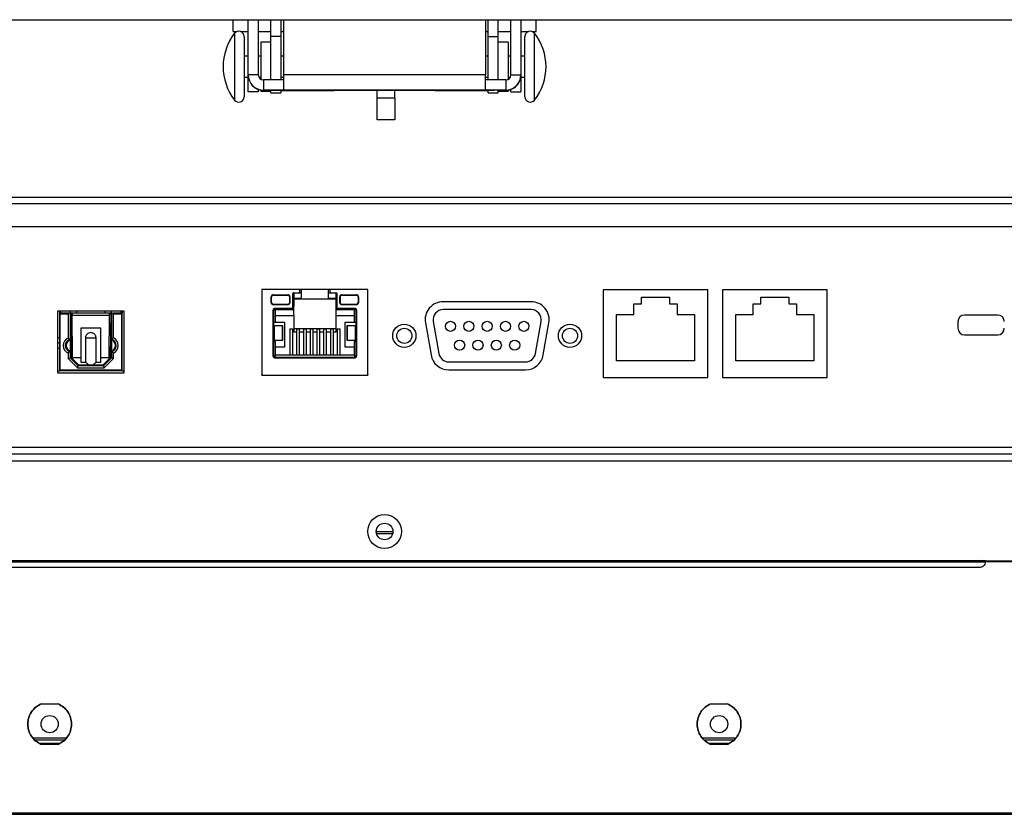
# Model space of a CAD drawing. Header units: millimetres. Extents: x 3619 to 4737, y 1503 to 2366.
# Tile 33 of 256: x 4019 to 4068, y 1645 to 1684. Entities that reach past the tile are written whole.
import ezdxf

# ---------------------------------------------------------------- set-up
doc = ezdxf.new("R2010")
doc.units = ezdxf.units.MM

msp = doc.modelspace()

# ---------------------------------------------------------------- linework, layer by layer
at = {"color": 7, "linetype": 'Continuous', "lineweight": 30}
for p, q in [((3983.2955, 1684.4844), (4090.4887, 1684.4844)), ((4029.2829, 1683.8917), (4029.2829, 1684.4844)), ((4030.0466, 1681.7085), (4030.0466, 1684.4844)), ((4030.5529, 1684.4844), (4030.5529, 1681.7085)), ((4031.1879, 1683.6331), (4031.1879, 1684.4844)), ((4031.6942, 1684.4844), (4031.6942, 1683.6331)), ((4031.6959, 1683.2694), (4031.6959, 1684.4844)), ((4031.8229, 1684.4844), (4031.8229, 1681.709)), ((4041.9829, 1684.4844), (4041.9829, 1681.709)), ((4042.1099, 1683.2694), (4042.1099, 1684.4844)), ((4042.1116, 1683.6331), (4042.1116, 1684.4844)), ((4042.6179, 1683.6331), (4042.6179, 1684.4844)), ((4043.2529, 1681.7085), (4043.2529, 1684.4844)), ((4043.7592, 1684.4844), (4043.7592, 1681.7085)), ((4044.5229, 1683.8917), (4044.5229, 1684.4844)), ((4029.2829, 1683.8917), (4029.4807, 1683.8917)), ((4029.667, 1683.8917), (4030.0466, 1683.8917)), ((4029.8426, 1683.6397), (4029.8426, 1680.7382)), ((4030.5529, 1683.8917), (4031.1879, 1683.8917)), ((4031.6942, 1683.6331), (4031.1879, 1683.6331)), ((4031.1879, 1681.4417), (4031.1879, 1683.6331)), ((4031.6942, 1683.6331), (4031.6942, 1681.4417)), ((4031.6959, 1683.8917), (4031.8229, 1683.8917)), ((4041.9829, 1683.8917), (4042.1099, 1683.8917)), ((4042.1116, 1683.6331), (4042.6179, 1683.6331)), ((4042.1116, 1681.4417), (4042.1116, 1683.6331)), ((4042.6179, 1683.8917), (4043.2529, 1683.8917)), ((4042.6179, 1681.4417), (4042.6179, 1683.6331)), ((4043.7592, 1683.8917), (4044.1388, 1683.8917)), ((4043.9633, 1683.4281), (4043.9633, 1683.6397)), ((4044.3251, 1683.8917), (4044.5229, 1683.8917)), ((4031.1879, 1683.3501), (4030.6799, 1683.3501)), ((4030.6799, 1683.3501), (4030.6799, 1683.2984)), ((4030.6799, 1683.2984), (4030.6799, 1681.4757)), ((4031.6942, 1683.2694), (4031.6959, 1683.2694)), ((4042.1099, 1683.2694), (4042.1116, 1683.2694)), ((4043.1259, 1683.3501), (4042.6179, 1683.3501)), ((4043.1259, 1683.3501), (4043.1259, 1681.4757)), ((4043.9633, 1680.6052), (4043.9633, 1683.4281)), ((4030.0466, 1682.6516), (4029.8426, 1682.6516)), ((4030.6799, 1682.6516), (4030.5529, 1682.6516)), ((4031.8229, 1682.6516), (4031.6942, 1682.6516)), ((4042.1116, 1682.6516), (4041.9829, 1682.6516)), ((4043.2529, 1682.6516), (4043.1259, 1682.6516)), ((4043.9633, 1682.6516), (4043.7592, 1682.6516)), ((4029.8426, 1681.5933), (4030.0466, 1681.5933)), ((4030.5529, 1681.7085), (4030.0466, 1681.7085)), ((4030.0466, 1681.7085), (4030.0466, 1681.6992)), ((4030.0466, 1680.8531), (4030.0466, 1681.6957)), ((4030.5806, 1681.5933), (4030.6799, 1681.5933)), ((4031.6942, 1681.5933), (4031.8229, 1681.5933)), ((4041.9829, 1681.709), (4031.8229, 1681.709)), ((4031.8229, 1681.709), (4031.8229, 1680.9482)), ((4041.9829, 1680.9482), (4041.9829, 1681.709)), ((4041.9829, 1681.5933), (4042.1116, 1681.5933)), ((4043.1259, 1681.5933), (4043.2253, 1681.5933)), ((4043.2529, 1681.7085), (4043.7592, 1681.7085)), ((4043.7592, 1681.6992), (4043.7592, 1681.7085)), ((4043.7592, 1681.6957), (4043.7592, 1680.8531)), ((4043.7592, 1681.5933), (4043.9633, 1681.5933)), ((4031.8229, 1681.4545), (4030.8069, 1681.4545)), ((4030.8069, 1681.4545), (4030.8069, 1680.9482)), ((4042.9989, 1681.4545), (4041.9829, 1681.4545)), ((4042.9989, 1681.4545), (4042.9989, 1680.9482)), ((4029.8426, 1680.7382), (4029.8426, 1680.6052)), ((4030.5529, 1680.8531), (4030.0466, 1680.8531)), ((4030.0466, 1680.8518), (4030.0466, 1680.8531)), ((4030.5529, 1680.8518), (4030.0466, 1680.8518)), ((4030.5529, 1680.9791), (4030.5529, 1680.8531)), ((4030.5529, 1680.8518), (4030.5529, 1680.8531)), ((4030.6799, 1680.9461), (4030.6799, 1680.8948)), ((4030.6799, 1680.8948), (4031.1879, 1680.8948)), ((4031.8229, 1680.9482), (4030.8069, 1680.9482)), ((4030.8069, 1680.9482), (4030.8069, 1680.9389)), ((4030.8069, 1680.9389), (4031.3996, 1680.9389)), ((4031.1879, 1680.8029), (4031.1879, 1680.9354)), ((4031.1879, 1680.8029), (4031.6942, 1680.8029)), ((4031.6942, 1680.9264), (4031.6942, 1680.8029)), ((4031.6942, 1680.9264), (4033.2623, 1680.9264)), ((4041.9829, 1680.9482), (4031.8229, 1680.9482)), ((4032.0825, 1680.9449), (4032.6936, 1680.9456)), ((4032.6936, 1680.9442), (4032.0825, 1680.9449)), ((4032.0825, 1680.9409), (4032.6936, 1680.9416)), ((4032.6936, 1680.9402), (4032.0825, 1680.9409)), ((4032.6936, 1680.9456), (4033.9156, 1680.9456)), ((4033.9156, 1680.9442), (4032.6936, 1680.9442)), ((4032.6936, 1680.9416), (4033.9156, 1680.9416)), ((4033.9156, 1680.9402), (4032.6936, 1680.9402)), ((4033.5163, 1680.9375), (4033.5163, 1680.9368)), ((4033.9156, 1680.9456), (4034.5266, 1680.9449)), ((4034.5266, 1680.9449), (4033.9156, 1680.9442)), ((4033.9156, 1680.9416), (4034.5266, 1680.9409)), ((4034.5266, 1680.9409), (4033.9156, 1680.9402)), ((4039.4429, 1680.932), (4034.3629, 1680.932)), ((4034.3629, 1680.932), (4034.3629, 1680.9271)), ((4036.5253, 1680.544), (4036.5253, 1680.932)), ((4037.4109, 1680.544), (4037.4109, 1680.932)), ((4039.2792, 1680.9449), (4039.8902, 1680.9456)), ((4039.8902, 1680.9442), (4039.2792, 1680.9449)), ((4039.2792, 1680.9409), (4039.8902, 1680.9416)), ((4039.8902, 1680.9402), (4039.2792, 1680.9409)), ((4039.4429, 1680.9271), (4039.4429, 1680.932)), ((4039.8902, 1680.9456), (4041.1123, 1680.9456)), ((4041.1123, 1680.9442), (4039.8902, 1680.9442)), ((4039.8902, 1680.9416), (4041.1123, 1680.9416)), ((4041.1123, 1680.9402), (4039.8902, 1680.9402)), ((4040.2896, 1680.9375), (4040.2896, 1680.9368)), ((4040.5436, 1680.9264), (4042.1116, 1680.9264)), ((4041.1123, 1680.9456), (4041.7233, 1680.9449)), ((4041.7233, 1680.9449), (4041.1123, 1680.9442)), ((4041.1123, 1680.9416), (4041.7233, 1680.9409)), ((4041.7233, 1680.9409), (4041.1123, 1680.9402)), ((4042.9989, 1680.9482), (4041.9829, 1680.9482)), ((4042.1116, 1680.8029), (4042.1116, 1680.9389)), ((4042.1116, 1680.8029), (4042.6179, 1680.8029)), ((4042.9989, 1680.9389), (4042.4063, 1680.9389)), ((4042.6179, 1680.8029), (4042.6179, 1680.9389)), ((4042.6179, 1680.8948), (4043.1259, 1680.8948)), ((4042.9989, 1680.9389), (4042.9989, 1680.9482)), ((4043.1259, 1680.9461), (4043.1259, 1680.8948)), ((4043.2529, 1680.8531), (4043.2529, 1680.9791)), ((4043.2529, 1680.8531), (4043.7592, 1680.8531)), ((4043.2529, 1680.8518), (4043.2529, 1680.8531)), ((4043.2529, 1680.8518), (4043.7592, 1680.8518)), ((4043.7592, 1680.8518), (4043.7592, 1680.8531)), ((4037.4109, 1680.544), (4036.5253, 1680.544)), ((4036.5253, 1679.4433), (4036.5253, 1680.544)), ((4037.4109, 1680.544), (4037.4109, 1679.4433)), ((4037.4109, 1679.4433), (4036.5253, 1679.4433)), ((3961.5696, 1675.57), (4202.2263, 1675.57)), ((3961.5696, 1675.2367), (4201.9906, 1675.2367)), ((4201.9906, 1674.07), (3962.2363, 1674.07)), ((4036.0613, 1670.9267), (4030.7313, 1670.9267)), ((4030.7313, 1670.9267), (4030.7313, 1666.62)), ((4030.738, 1670.92), (4030.7313, 1670.92)), ((4030.738, 1670.9267), (4030.738, 1670.92)), ((4032.343, 1670.7533), (4032.583, 1670.7533)), ((4032.3463, 1670.7533), (4032.3463, 1670.0633)), ((4032.7196, 1670.74), (4032.3463, 1670.74)), ((4032.6496, 1670.82), (4032.6496, 1670.9267)), ((4032.7196, 1670.92), (4032.7196, 1670.9267)), ((4032.7196, 1670.74), (4032.7196, 1670.92)), ((4032.7196, 1670.49), (4032.7196, 1670.74)), ((4034.073, 1670.9267), (4034.073, 1670.92)), ((4034.073, 1670.92), (4034.073, 1670.74)), ((4034.4463, 1670.74), (4034.073, 1670.74)), ((4034.073, 1670.74), (4034.073, 1670.49)), ((4034.143, 1670.9267), (4034.143, 1670.82)), ((4034.2096, 1670.7533), (4034.4496, 1670.7533)), ((4034.4463, 1670.7533), (4034.4463, 1670.0633)), ((4036.0546, 1670.92), (4036.0546, 1670.9267)), ((4036.0546, 1670.92), (4036.0613, 1670.92)), ((4036.0613, 1666.62), (4036.0613, 1670.9267)), ((4053.163, 1670.9033), (4047.8963, 1670.9033)), ((4047.8963, 1670.9033), (4047.8963, 1666.5033)), ((4053.163, 1666.5033), (4053.163, 1670.9033)), ((4059.163, 1670.9033), (4053.8963, 1670.9033)), ((4053.8963, 1670.9033), (4053.8963, 1666.5033)), ((4059.163, 1666.5033), (4059.163, 1670.9033)), ((4031.2063, 1670.2567), (4031.2063, 1670.5567)), ((4031.223, 1670.2567), (4031.223, 1670.5567)), ((4031.3063, 1670.6567), (4032.0396, 1670.6567)), ((4031.3063, 1670.64), (4032.0396, 1670.64)), ((4032.123, 1670.5567), (4032.123, 1670.2567)), ((4032.1396, 1670.5567), (4032.1396, 1670.2567)), ((4032.2763, 1670.6867), (4032.2763, 1669.9867)), ((4032.3463, 1670.49), (4032.7196, 1670.49)), ((4034.4463, 1670.44), (4032.3463, 1670.44)), ((4034.073, 1670.49), (4034.4463, 1670.49)), ((4034.5163, 1669.9867), (4034.5163, 1670.6867)), ((4034.653, 1670.2567), (4034.653, 1670.5567)), ((4034.6696, 1670.5567), (4034.6696, 1670.2567)), ((4034.753, 1670.6567), (4035.4863, 1670.6567)), ((4034.753, 1670.64), (4035.4863, 1670.64)), ((4035.5696, 1670.5567), (4035.5696, 1670.2567)), ((4035.5863, 1670.5567), (4035.5863, 1670.2567)), ((4044.2752, 1670.3069), (4039.8486, 1670.3069)), ((4049.4463, 1670.2033), (4049.8296, 1670.2033)), ((4049.4463, 1669.67), (4049.4463, 1670.2033)), ((4049.8296, 1670.5367), (4051.2296, 1670.5367)), ((4049.8296, 1670.2033), (4049.8296, 1670.5367)), ((4051.2296, 1670.5367), (4051.2296, 1670.2033)), ((4051.2296, 1670.2033), (4051.613, 1670.2033)), ((4051.613, 1670.2033), (4051.613, 1669.67)), ((4055.4463, 1669.67), (4055.4463, 1670.2033)), ((4055.4463, 1670.2033), (4055.8296, 1670.2033)), ((4055.8296, 1670.5367), (4057.2296, 1670.5367)), ((4055.8296, 1670.2033), (4055.8296, 1670.5367)), ((4057.2296, 1670.5367), (4057.2296, 1670.2033)), ((4057.2296, 1670.2033), (4057.613, 1670.2033)), ((4057.613, 1670.2033), (4057.613, 1669.67)), ((4023.8046, 1669.8367), (4020.4546, 1669.8367)), ((4020.4546, 1669.8367), (4020.4546, 1666.7367)), ((4020.5546, 1669.8367), (4020.5546, 1669.7367)), ((4020.5546, 1669.7367), (4020.588, 1669.7033)), ((4021.0296, 1669.7367), (4020.5546, 1669.7367)), ((4020.5546, 1669.7367), (4020.5546, 1666.8367)), ((4020.588, 1666.87), (4020.588, 1669.7033)), ((4020.588, 1669.7033), (4020.9963, 1669.7033)), ((4020.6213, 1669.7367), (4020.6213, 1669.8367)), ((4021.0296, 1669.7367), (4020.9963, 1669.7033)), ((4020.9963, 1669.7033), (4020.9963, 1668.4775)), ((4021.0963, 1669.7367), (4021.0296, 1669.7367)), ((4021.0963, 1669.8367), (4021.0963, 1669.7367)), ((4021.0963, 1669.7367), (4021.0963, 1668.4033)), ((4021.1296, 1669.7367), (4021.1297, 1669.7309)), ((4023.1296, 1669.7367), (4021.1296, 1669.7367)), ((4021.1297, 1669.7309), (4021.1481, 1667.5017)), ((4021.4296, 1669.7367), (4021.4296, 1669.8367)), ((4022.8296, 1669.8367), (4022.8296, 1669.7367)), ((4023.0715, 1669.7671), (4023.0714, 1669.7367)), ((4023.1296, 1669.7309), (4023.1111, 1667.5017)), ((4023.1296, 1669.7309), (4023.1296, 1669.7367)), ((4023.1544, 1669.6265), (4023.1548, 1669.7666)), ((4023.163, 1669.7367), (4023.163, 1669.8367)), ((4023.163, 1669.7367), (4023.163, 1669.4408)), ((4023.163, 1669.7367), (4023.2296, 1669.7367)), ((4023.2296, 1669.7367), (4023.263, 1669.7033)), ((4023.7046, 1669.7367), (4023.2296, 1669.7367)), ((4023.263, 1668.4917), (4023.263, 1669.7033)), ((4023.263, 1669.7033), (4023.6713, 1669.7033)), ((4023.638, 1669.8367), (4023.638, 1669.7367)), ((4023.7046, 1669.7367), (4023.6713, 1669.7033)), ((4023.6713, 1669.7033), (4023.6713, 1666.87)), ((4023.7046, 1669.8367), (4023.7046, 1669.7367)), ((4023.7046, 1666.8367), (4023.7046, 1669.7367)), ((4023.8046, 1666.7367), (4023.8046, 1669.8367)), ((4032.0396, 1670.1733), (4031.3063, 1670.1733)), ((4032.0396, 1670.1567), (4031.3063, 1670.1567)), ((4031.308, 1667.57), (4031.308, 1669.8867)), ((4031.308, 1669.8867), (4031.3413, 1669.8867)), ((4031.3413, 1667.57), (4031.3413, 1669.8867)), ((4031.3512, 1669.9217), (4032.3463, 1669.9217)), ((4031.408, 1669.9867), (4032.2763, 1669.9867)), ((4031.408, 1669.9867), (4031.408, 1669.9533)), ((4031.408, 1669.9533), (4032.2763, 1669.9533)), ((4031.4213, 1669.285), (4031.4213, 1669.9217)), ((4032.2763, 1670.0633), (4032.3463, 1670.0633)), ((4032.2763, 1669.9533), (4032.2763, 1669.9867)), ((4032.3463, 1669.9217), (4032.3463, 1670.0633)), ((4032.3463, 1669.5883), (4032.3463, 1669.9217)), ((4034.4463, 1670.0633), (4034.5163, 1670.0633)), ((4034.4463, 1670.0633), (4034.4463, 1669.9217)), ((4034.4463, 1669.9217), (4035.4414, 1669.9217)), ((4034.4463, 1669.9217), (4034.4463, 1669.5883)), ((4034.5163, 1669.9867), (4035.3846, 1669.9867)), ((4034.5163, 1669.9867), (4034.5163, 1669.9533)), ((4034.5163, 1669.9533), (4035.3846, 1669.9533)), ((4035.4863, 1670.1733), (4034.753, 1670.1733)), ((4035.4863, 1670.1567), (4034.753, 1670.1567)), ((4035.3713, 1669.9217), (4035.3713, 1669.285)), ((4035.3846, 1669.9867), (4035.3846, 1669.9533)), ((4035.4513, 1669.8867), (4035.4513, 1667.57)), ((4035.4846, 1669.8867), (4035.4513, 1669.8867)), ((4035.4846, 1669.8867), (4035.4846, 1667.57)), ((4044.2752, 1669.9069), (4039.8486, 1669.9069)), ((4021.1309, 1669.5867), (4021.0963, 1669.5867)), ((4021.1311, 1669.57), (4021.0963, 1669.57)), ((4021.0963, 1669.27), (4021.1335, 1669.27)), ((4021.1971, 1669.6367), (4023.0621, 1669.6367)), ((4021.2149, 1667.495), (4021.1971, 1669.6367)), ((4023.0444, 1667.495), (4023.0621, 1669.6367)), ((4023.0722, 1669.42), (4023.0796, 1669.478)), ((4023.1437, 1669.27), (4023.163, 1669.27)), ((4023.163, 1669.57), (4023.1579, 1669.57)), ((4023.1648, 1669.42), (4023.163, 1669.4408)), ((4023.163, 1669.42), (4023.163, 1668.4209)), ((4031.3413, 1669.285), (4031.4213, 1669.285)), ((4032.3463, 1669.5883), (4031.4213, 1669.5883)), ((4031.4213, 1669.285), (4031.873, 1669.285)), ((4031.873, 1669.285), (4031.873, 1668.0183)), ((4032.3463, 1669.5883), (4032.3463, 1668.77)), ((4035.3713, 1669.5883), (4034.4463, 1669.5883)), ((4034.4463, 1669.5883), (4034.4463, 1668.77)), ((4034.9196, 1668.0183), (4034.9196, 1669.285)), ((4034.9196, 1669.285), (4035.3713, 1669.285)), ((4035.3713, 1669.285), (4035.4513, 1669.285)), ((4038.9544, 1669.2413), (4039.2381, 1667.6326)), ((4039.3483, 1669.3107), (4039.632, 1667.7021)), ((4044.4918, 1667.7021), (4044.7755, 1669.3107)), ((4044.8857, 1667.6326), (4045.1694, 1669.2413)), ((4048.563, 1669.67), (4049.4463, 1669.67)), ((4048.563, 1667.3367), (4048.563, 1669.67)), ((4051.613, 1669.67), (4052.4963, 1669.67)), ((4052.4963, 1669.67), (4052.4963, 1667.3367)), ((4054.563, 1667.3367), (4054.563, 1669.67)), ((4054.563, 1669.67), (4055.4463, 1669.67)), ((4057.613, 1669.67), (4058.4963, 1669.67)), ((4058.4963, 1669.67), (4058.4963, 1667.3367)), ((4065.7363, 1669.3033), (4065.7363, 1668.97)), ((4067.7363, 1669.6367), (4066.0696, 1669.6367)), ((4021.0963, 1669.0367), (4021.1354, 1669.0367)), ((4022.6296, 1668.97), (4021.6296, 1668.97)), ((4021.6296, 1668.97), (4021.6296, 1667.495)), ((4022.6296, 1667.495), (4022.6296, 1668.97)), ((4023.1238, 1669.0367), (4023.163, 1669.0367)), ((4031.3413, 1669.0933), (4031.3483, 1669.0933)), ((4031.3483, 1669.0933), (4031.3483, 1668.3767)), ((4031.7733, 1669.0933), (4031.3483, 1669.0933)), ((4031.7733, 1668.3767), (4031.7733, 1669.0933)), ((4031.7733, 1669.0933), (4031.7896, 1669.0933)), ((4031.7896, 1668.3767), (4031.7896, 1669.0933)), ((4032.1396, 1668.9356), (4032.273, 1668.9356)), ((4032.1396, 1668.9356), (4032.1396, 1667.615)), ((4032.273, 1668.9356), (4032.273, 1667.615)), ((4034.4463, 1668.9367), (4032.3463, 1668.9367)), ((4032.4796, 1668.77), (4032.3463, 1668.77)), ((4032.4796, 1668.9356), (4032.613, 1668.9356)), ((4032.4796, 1668.9356), (4032.4796, 1667.615)), ((4032.613, 1668.9356), (4032.613, 1667.615)), ((4032.8196, 1668.77), (4032.613, 1668.77)), ((4032.8196, 1668.9356), (4032.953, 1668.9356)), ((4032.8196, 1668.9356), (4032.8196, 1667.615)), ((4032.953, 1668.9356), (4032.953, 1667.615)), ((4033.1596, 1668.77), (4032.953, 1668.77)), ((4033.1596, 1668.9356), (4033.293, 1668.9356)), ((4033.1596, 1668.9356), (4033.1596, 1667.615)), ((4033.293, 1668.9356), (4033.293, 1667.615)), ((4033.4996, 1668.77), (4033.293, 1668.77)), ((4033.4996, 1668.9356), (4033.633, 1668.9356)), ((4033.4996, 1668.9356), (4033.4996, 1667.615)), ((4033.633, 1668.9356), (4033.633, 1667.615)), ((4033.8396, 1668.77), (4033.633, 1668.77)), ((4033.8396, 1668.9356), (4033.973, 1668.9356)), ((4033.8396, 1668.9356), (4033.8396, 1667.615)), ((4033.973, 1668.9356), (4033.973, 1667.615)), ((4034.1796, 1668.77), (4033.973, 1668.77)), ((4034.1796, 1668.9356), (4034.313, 1668.9356)), ((4034.1796, 1668.9356), (4034.1796, 1667.615)), ((4034.313, 1668.9356), (4034.313, 1667.615)), ((4034.4463, 1668.77), (4034.313, 1668.77)), ((4034.5196, 1668.9356), (4034.653, 1668.9356)), ((4034.5196, 1668.9356), (4034.5196, 1667.615)), ((4034.653, 1668.9356), (4034.653, 1667.615)), ((4035.003, 1669.0933), (4035.003, 1668.3767)), ((4035.0194, 1669.0933), (4035.003, 1669.0933)), ((4035.0194, 1669.0933), (4035.0194, 1668.3767)), ((4035.4443, 1669.0933), (4035.0194, 1669.0933)), ((4035.4443, 1668.3767), (4035.4443, 1669.0933)), ((4035.4443, 1669.0933), (4035.4513, 1669.0933)), ((4020.4546, 1668.5033), (4020.5546, 1668.5033)), ((4020.4546, 1668.2367), (4020.5546, 1668.2367)), ((4020.9963, 1668.4775), (4021.0963, 1668.4033)), ((4021.0963, 1668.4033), (4021.0963, 1667.8033)), ((4021.863, 1668.4867), (4021.863, 1667.27)), ((4022.3963, 1667.27), (4022.3963, 1668.4867)), ((4023.263, 1668.4917), (4023.163, 1668.4209)), ((4023.163, 1668.4209), (4023.163, 1667.7858)), ((4031.3413, 1668.3767), (4031.3483, 1668.3767)), ((4031.4213, 1668.285), (4031.3413, 1668.285)), ((4031.3483, 1668.3767), (4031.7733, 1668.3767)), ((4031.4213, 1667.615), (4031.4213, 1668.285)), ((4031.7733, 1668.3767), (4031.7896, 1668.3767)), ((4035.003, 1668.3767), (4035.0194, 1668.3767)), ((4035.0194, 1668.3767), (4035.4443, 1668.3767)), ((4035.3713, 1668.285), (4035.3713, 1667.615)), ((4035.4513, 1668.285), (4035.3713, 1668.285)), ((4035.4443, 1668.3767), (4035.4513, 1668.3767)), ((4066.0696, 1668.6367), (4067.7363, 1668.6367)), ((4020.4546, 1667.97), (4020.5546, 1667.97)), ((4021.0963, 1667.8033), (4020.9963, 1667.7292)), ((4020.9963, 1667.7292), (4020.9963, 1667.4452)), ((4021.1432, 1668.1033), (4021.0963, 1668.1033)), ((4021.0963, 1667.8033), (4021.0963, 1667.4867)), ((4023.163, 1668.1033), (4023.1161, 1668.1033)), ((4023.163, 1667.7858), (4023.163, 1667.4867)), ((4023.263, 1667.715), (4023.163, 1667.7858)), ((4031.873, 1668.0183), (4031.4213, 1668.0183)), ((4035.3713, 1668.0183), (4034.9196, 1668.0183)), ((4020.9963, 1667.4452), (4021.0963, 1667.4867)), ((4020.9963, 1667.4452), (4021.4549, 1666.9867)), ((4021.1466, 1667.6867), (4021.0963, 1667.6867)), ((4021.0963, 1667.4867), (4021.4963, 1667.0867)), ((4021.1966, 1667.4532), (4021.1481, 1667.5017)), ((4021.1481, 1667.4348), (4021.1481, 1667.5017)), ((4021.1966, 1667.4532), (4021.2149, 1667.495)), ((4021.5301, 1667.12), (4021.1966, 1667.4532)), ((4021.2149, 1667.495), (4021.6296, 1667.495)), ((4021.6296, 1667.495), (4021.6296, 1667.27)), ((4021.6296, 1667.27), (4021.863, 1667.27)), ((4022.3963, 1667.27), (4022.6296, 1667.27)), ((4022.6296, 1667.495), (4023.0444, 1667.495)), ((4022.6296, 1667.27), (4022.6296, 1667.495)), ((4023.0626, 1667.4532), (4022.7291, 1667.12)), ((4022.763, 1667.0867), (4023.163, 1667.4867)), ((4022.8044, 1666.9867), (4023.263, 1667.4452)), ((4023.0444, 1667.495), (4023.0626, 1667.4532)), ((4023.1111, 1667.5017), (4023.0626, 1667.4532)), ((4023.1111, 1667.5017), (4023.1111, 1667.4348)), ((4023.163, 1667.6867), (4023.1127, 1667.6867)), ((4023.263, 1667.4452), (4023.163, 1667.4867)), ((4023.263, 1667.4452), (4023.263, 1667.715)), ((4031.308, 1667.57), (4031.3413, 1667.57)), ((4031.4213, 1667.615), (4031.3477, 1667.5414)), ((4031.3588, 1667.525), (4035.4338, 1667.525)), ((4035.3846, 1667.5033), (4031.408, 1667.5033)), ((4031.408, 1667.47), (4031.408, 1667.5033)), ((4035.3846, 1667.47), (4031.408, 1667.47)), ((4035.3713, 1667.615), (4031.4213, 1667.615)), ((4035.4449, 1667.5414), (4035.3713, 1667.615)), ((4035.3846, 1667.47), (4035.3846, 1667.5033)), ((4035.4846, 1667.57), (4035.4513, 1667.57)), ((4040.1323, 1667.2823), (4043.9915, 1667.2823)), ((4052.4963, 1667.3367), (4048.563, 1667.3367)), ((4058.4963, 1667.3367), (4054.563, 1667.3367)), ((4020.4546, 1666.8367), (4020.5546, 1666.8367)), ((4020.4546, 1666.7367), (4023.8046, 1666.7367)), ((4020.5546, 1666.8367), (4020.588, 1666.87)), ((4023.7046, 1666.8367), (4020.5546, 1666.8367)), ((4023.6713, 1666.87), (4020.588, 1666.87)), ((4021.4549, 1666.9867), (4021.4963, 1667.0867)), ((4021.4549, 1666.9867), (4022.8044, 1666.9867)), ((4021.5301, 1667.12), (4021.463, 1667.12)), ((4022.763, 1667.0867), (4021.4963, 1667.0867)), ((4022.1296, 1667.12), (4021.5301, 1667.12)), ((4021.5546, 1667.12), (4021.5546, 1667.0867)), ((4022.7291, 1667.12), (4022.1296, 1667.12)), ((4022.7046, 1667.0867), (4022.7046, 1667.12)), ((4022.7963, 1667.12), (4022.7291, 1667.12)), ((4022.763, 1667.0867), (4022.8044, 1666.9867)), ((4023.6713, 1666.87), (4023.7046, 1666.8367)), ((4023.7046, 1666.8367), (4023.8046, 1666.8367)), ((4040.1323, 1666.8823), (4043.9915, 1666.8823)), ((4030.7313, 1666.6433), (4030.738, 1666.6433)), ((4030.7313, 1666.62), (4036.0613, 1666.62)), ((4030.738, 1666.62), (4030.738, 1666.6433)), ((4036.0613, 1666.6433), (4036.0546, 1666.6433)), ((4036.0546, 1666.6433), (4036.0546, 1666.62)), ((4047.8963, 1666.5033), (4053.163, 1666.5033)), ((4053.8963, 1666.5033), (4059.163, 1666.5033)), ((4238.1063, 1662.6367), (3835.6996, 1662.6367)), ((3835.9353, 1662.3033), (4237.8706, 1662.3033)), ((4067.1263, 1657.2833), (4006.693, 1657.2833)), ((4006.6946, 1657.2367), (4067.1246, 1657.2367)), ((4066.793, 1656.9367), (4007.0263, 1656.9367)), ((4232.0382, 1657.2367), (4067.1246, 1657.2367)), ((4067.1263, 1657.2833), (4067.1263, 1657.2829)), ((4067.1263, 1657.2833), (4232.0382, 1657.2833)), ((4067.1263, 1657.2829), (4067.1263, 1657.2598)), ((4067.1263, 1657.26), (4067.1263, 1657.2598)), ((4019.6397, 1650.0867), (4020.4796, 1650.0867)), ((4053.3063, 1650.0867), (4054.1463, 1650.0867)), ((4020.8937, 1648.37), (4019.2256, 1648.37)), ((4020.803, 1648.27), (4019.3163, 1648.27)), ((4020.5632, 1648.1033), (4019.5561, 1648.1033)), ((4020.4796, 1648.0533), (4019.6397, 1648.0533)), ((4054.5604, 1648.37), (4052.8922, 1648.37)), ((4054.4696, 1648.27), (4052.983, 1648.27)), ((4054.2299, 1648.1033), (4053.2227, 1648.1033)), ((4054.1463, 1648.0533), (4053.3063, 1648.0533)), ((3835.1913, 1644.5867), (4238.5946, 1644.5867)), ((3835.1913, 1644.5367), (4238.5946, 1644.5367)), ((3840.193, 1644.6033), (4233.593, 1644.6033))]:
    msp.add_line(p, q, dxfattribs=at)
at = {"color": 8, "linetype": 'Continuous', "lineweight": 30}
for p, q in [((4029.3618, 1683.8047), (4029.3618, 1680.5876)), ((4044.444, 1683.5702), (4044.444, 1683.8047)), ((4044.444, 1680.4402), (4044.444, 1683.5702)), ((4029.3618, 1680.5876), (4029.3618, 1680.4402)), ((4032.6496, 1670.92), (4032.7196, 1670.92)), ((4034.073, 1670.92), (4034.143, 1670.92)), ((4198.6596, 1662.97), (3958.5496, 1662.97)), ((4037.3037, 1658.639), (4036.5023, 1658.639)), ((4066.7232, 1657.2367), (4066.8077, 1657.309))]:
    msp.add_line(p, q, dxfattribs=at)
at = {"color": 7, "linetype": 'Continuous', "lineweight": 30, "flags": 128}
for points in [[(4030.6799, 1680.9461), (4030.6586, 1680.95), (4030.5529, 1680.9791)], [(4030.5529, 1680.9701), (4030.6586, 1680.941), (4030.6799, 1680.9371)], [(4031.3996, 1680.9389), (4031.8125, 1680.9388), (4032.2096, 1680.9388), (4032.5755, 1680.9386), (4032.8963, 1680.9385), (4033.1595, 1680.9382), (4033.3551, 1680.938), (4033.4756, 1680.9377), (4033.5163, 1680.9375)], [(4033.5163, 1680.9368), (4033.4756, 1680.9365), (4033.3551, 1680.9363), (4033.1595, 1680.936), (4032.8963, 1680.9358), (4032.5755, 1680.9356), (4032.2096, 1680.9355), (4031.8125, 1680.9354), (4031.6942, 1680.9354)], [(4040.2896, 1680.9375), (4040.3303, 1680.9377), (4040.4507, 1680.938), (4040.6463, 1680.9382), (4040.9095, 1680.9385), (4041.2303, 1680.9386), (4041.5962, 1680.9388), (4041.9933, 1680.9388), (4042.4063, 1680.9389)], [(4042.1116, 1680.9354), (4041.9933, 1680.9354), (4041.5962, 1680.9355), (4041.2303, 1680.9356), (4040.9095, 1680.9358), (4040.6463, 1680.936), (4040.4507, 1680.9363), (4040.3303, 1680.9365), (4040.2896, 1680.9368)], [(4043.2529, 1680.9791), (4043.1472, 1680.95), (4043.1259, 1680.9461)], [(4043.1259, 1680.9371), (4043.1472, 1680.941), (4043.2529, 1680.9701)]]:
    msp.add_lwpolyline(points, dxfattribs=at)
at = {"color": 7, "linetype": 'Continuous', "lineweight": 30}
for centre, radius in [((4040.2162, 1669.0687), 0.254), ((4041.139, 1669.0687), 0.254), ((4042.0619, 1669.0687), 0.254), ((4042.9848, 1669.0687), 0.254), ((4043.9076, 1669.0687), 0.254), ((4037.8963, 1668.5946), 0.5833), ((4037.8963, 1668.5946), 0.381), ((4046.2275, 1668.5946), 0.5833), ((4046.2275, 1668.5946), 0.381), ((4040.6776, 1668.1205), 0.254), ((4041.6005, 1668.1205), 0.254), ((4042.5233, 1668.1205), 0.254), ((4043.4462, 1668.1205), 0.254), ((4036.903, 1658.7533), 0.85), ((4036.903, 1658.7533), 0.4167), ((4020.0596, 1649.07), 0.4333), ((4053.7263, 1649.07), 0.4333)]:
    msp.add_circle(centre, radius, dxfattribs=at)
for centre, radius, start, end in [((4031.523, 1682.1225), 2.7387, 142.10242, 217.89758), ((4029.5739, 1683.6397), 0.2687, 0, 142.10242), ((4044.232, 1683.6397), 0.2687, 37.89758, 180), ((4042.2828, 1682.1225), 2.7387, 322.10242, 37.89758), ((4030.8069, 1681.7085), 0.7603, 180.00012, 269.99988), ((4030.8069, 1681.6992), 0.7603, 179.99983, 270.00017), ((4030.8069, 1681.7085), 0.254, 180.00037, 269.99963), ((4042.9989, 1681.7085), 0.7603, 270.00012, 359.99988), ((4042.9989, 1681.7085), 0.254, 270.00029, 359.99971), ((4042.9989, 1681.6992), 0.7603, 269.99983, 0.00017), ((4029.5739, 1680.6052), 0.2687, 217.89758, 0), ((4032.9901, 1524.0511), 156.8983, 89.561466, 90.214431), ((4032.9898, 1524.1282), 156.8173, 89.561134, 90.214436), ((4033.5377, 2096.7181), 415.7919, 269.962044, 270.113715), ((4040.2681, 2096.7181), 415.7918, 269.886285, 270.037956), ((4040.1867, 1524.0511), 156.8983, 89.561466, 90.214431), ((4040.1864, 1524.1282), 156.8173, 89.561134, 90.214436), ((4044.232, 1680.6052), 0.2687, 180, 322.10242), ((4032.343, 1670.6867), 0.0667, 90, 180), ((4032.583, 1670.82), 0.0667, 270, 0), ((4034.2096, 1670.82), 0.0667, 180, 270), ((4034.4496, 1670.6867), 0.0667, 0, 90), ((4031.3063, 1670.5567), 0.1, 90, 180), ((4031.3063, 1670.2567), 0.1, 180, 270), ((4031.3063, 1670.5567), 0.0833, 90, 180), ((4031.3063, 1670.2567), 0.0833, 180, 270), ((4032.0396, 1670.5567), 0.1, 0, 90), ((4032.0396, 1670.5567), 0.0833, 0, 90), ((4032.0396, 1670.2567), 0.1, 270, 0), ((4032.0396, 1670.2567), 0.0833, 270, 0), ((4034.753, 1670.5567), 0.1, 90, 180), ((4034.753, 1670.2567), 0.1, 180, 270), ((4034.753, 1670.5567), 0.0833, 90, 180), ((4034.753, 1670.2567), 0.0833, 180, 270), ((4035.4863, 1670.5567), 0.1, 0, 90), ((4035.4863, 1670.5567), 0.0833, 0, 90), ((4035.4863, 1670.2567), 0.1, 270, 0), ((4035.4863, 1670.2567), 0.0833, 270, 0), ((4039.8486, 1669.3989), 0.908, 90, 190), ((4044.2752, 1669.3989), 0.908, 350, 90), ((4031.408, 1669.8867), 0.0667, 90, 180), ((4035.3846, 1669.8867), 0.0667, 0, 90), ((4039.8486, 1669.3989), 0.508, 90, 190), ((4044.2752, 1669.3989), 0.508, 350, 90), ((4066.0696, 1669.3033), 0.3333, 90, 180), ((4067.7363, 1669.3033), 0.3333, 0, 90), ((4066.0696, 1668.97), 0.3333, 180, 270), ((4067.7363, 1668.97), 0.3333, 270, 0), ((4021.1513, 1668.1033), 0.405, 112.50195, 247.49801), ((4021.1513, 1668.1033), 0.305, 100.38887, 259.6112), ((4021.2213, 1668.1033), 0.325, 112.61988, 247.38014), ((4023.0863, 1668.1033), 0.3267, 283.5736, 76.42644), ((4023.0109, 1668.1033), 0.3521, 295.59154, 64.40844), ((4023.0863, 1668.1033), 0.4267, 294.46023, 65.53977), ((4031.408, 1667.57), 0.0667, 180, 270), ((4035.3846, 1667.57), 0.0667, 270, 0), ((4040.1323, 1667.7903), 0.908, 190, 270), ((4040.1323, 1667.7903), 0.508, 190, 270), ((4043.9915, 1667.7903), 0.508, 270, 350), ((4043.9915, 1667.7903), 0.908, 270, 350), ((4066.8525, 1657.7367), 0.5, 270, 294.9513)]:
    msp.add_arc(centre, radius, start, end, dxfattribs=at)
for points, knots in [([(4021.1297, 1669.7309), (4021.1405, 1669.7259), (4021.1599, 1669.7168), (4021.1817, 1669.692), (4021.1945, 1669.6649), (4021.1963, 1669.6458), (4021.1971, 1669.6367)], [0, 0, 0, 0, 0.3366412, 0.6007945, 0.809578, 1, 1, 1, 1]), ([(4023.0621, 1669.6367), (4023.063, 1669.6458), (4023.0647, 1669.6649), (4023.0776, 1669.692), (4023.0994, 1669.7168), (4023.1187, 1669.7259), (4023.1296, 1669.7309)], [0, 0, 0, 0, 0.1904059, 0.3992052, 0.6633392, 1, 1, 1, 1]), ([(4031.308, 1669.8867), (4031.3093, 1669.8998), (4031.312, 1669.926), (4031.332, 1669.9538), (4031.3526, 1669.9708), (4031.3759, 1669.9832), (4031.3954, 1669.9853), (4031.408, 1669.9867)], [0, 0, 0, 0, 0.24901673, 0.49964967, 0.6285129, 0.76038777, 1, 1, 1, 1]), ([(4035.3846, 1669.9867), (4035.3977, 1669.9853), (4035.424, 1669.9826), (4035.4518, 1669.9627), (4035.4687, 1669.9421), (4035.4812, 1669.9187), (4035.4833, 1669.8992), (4035.4846, 1669.8867)], [0, 0, 0, 0, 0.2490154, 0.4996418, 0.6285172, 0.7603925, 1, 1, 1, 1]), ([(4023.1544, 1669.627), (4023.1538, 1669.6216), (4023.1526, 1669.6107), (4023.1432, 1669.5968), (4023.1293, 1669.5873), (4023.1184, 1669.5859), (4023.113, 1669.5852)], [0, 0, 0, 0, 0.2491691, 0.5000092, 0.7513421, 1, 1, 1, 1]), ([(4023.127, 1669.42), (4023.1333, 1669.42), (4023.1457, 1669.42), (4023.1581, 1669.42), (4023.1631, 1669.42), (4023.1648, 1669.42)], [0, 0, 0, 0, 0.4009859, 0.7967492, 1, 1, 1, 1]), ([(4023.1301, 1669.1985), (4023.1306, 1669.198), (4023.1323, 1669.1963), (4023.1352, 1669.2047), (4023.1387, 1669.223), (4023.1421, 1669.2513), (4023.1454, 1669.2868), (4023.1486, 1669.3283), (4023.1517, 1669.3735), (4023.1536, 1669.4045), (4023.1546, 1669.42)], [0, 0, 0, 0, 0.0590822, 0.1973373, 0.3342446, 0.4699918, 0.6044499, 0.737522, 0.8694189, 1, 1, 1, 1]), ([(4023.163, 1669.5061), (4023.1615, 1669.5236), (4023.1581, 1669.5636), (4023.1553, 1669.6082), (4023.1549, 1669.6204), (4023.1546, 1669.6265)], [0, 0, 0, 0, 0.2804657, 0.6402042, 1, 1, 1, 1]), ([(4022.3963, 1668.4867), (4022.3925, 1668.5213), (4022.3867, 1668.5739), (4022.3526, 1668.636), (4022.3084, 1668.6899), (4022.2343, 1668.7394), (4022.1296, 1668.7604), (4022.025, 1668.7394), (4021.951, 1668.6899), (4021.9067, 1668.6361), (4021.8726, 1668.5739), (4021.8668, 1668.5213), (4021.863, 1668.4867)], [0, 0, 0, 0, 0.1239355, 0.1877431, 0.2517568, 0.373925, 0.4999993, 0.6260736, 0.748243, 0.8120504, 0.8760645, 1, 1, 1, 1]), ([(4021.863, 1668.4867), (4021.9054, 1668.4867), (4021.9902, 1668.4867), (4022.0831, 1668.4867), (4022.1296, 1668.4867)], [0, 0, 0, 0, 0.4999991, 1, 1, 1, 1]), ([(4022.1296, 1668.4867), (4022.1761, 1668.4867), (4022.2691, 1668.4867), (4022.3539, 1668.4867), (4022.3963, 1668.4867)], [0, 0, 0, 0, 0.4999986, 1, 1, 1, 1]), ([(4021.863, 1667.27), (4021.9029, 1667.2284), (4021.9595, 1667.1695), (4022.0587, 1667.126), (4022.1066, 1667.1219), (4022.1296, 1667.12)], [0, 0, 0, 0, 0.5558034, 0.7865383, 1, 1, 1, 1]), ([(4022.1296, 1667.12), (4022.1527, 1667.1219), (4022.2006, 1667.126), (4022.2998, 1667.1695), (4022.3564, 1667.2284), (4022.3963, 1667.27)], [0, 0, 0, 0, 0.213455, 0.4441943, 1, 1, 1, 1]), ([(4031.408, 1667.47), (4031.3949, 1667.4714), (4031.3686, 1667.4741), (4031.3408, 1667.494), (4031.3239, 1667.5146), (4031.3114, 1667.5379), (4031.3093, 1667.5574), (4031.308, 1667.57)], [0, 0, 0, 0, 0.2490144, 0.4996425, 0.6285186, 0.7603925, 1, 1, 1, 1]), ([(4035.4846, 1667.57), (4035.4833, 1667.5569), (4035.4806, 1667.5306), (4035.4606, 1667.5028), (4035.44, 1667.4859), (4035.4167, 1667.4734), (4035.3972, 1667.4713), (4035.3846, 1667.47)], [0, 0, 0, 0, 0.2490162, 0.4996483, 0.6285205, 0.7603885, 1, 1, 1, 1]), ([(4037.3143, 1658.7367), (4037.1731, 1658.7367), (4036.8984, 1658.7367), (4036.624, 1658.7367), (4036.4906, 1658.7367)], [0, 0, 0, 0, 0.5142024, 1, 1, 1, 1]), ([(4067.1246, 1657.2367), (4067.1162, 1657.1964), (4067.0993, 1657.1159), (4067.0211, 1657.0178), (4066.9156, 1656.9498), (4066.8339, 1656.941), (4066.793, 1656.9367)], [0, 0, 0, 0, 0.250002, 0.5000007, 0.7499997, 1, 1, 1, 1]), ([(4067.1263, 1657.2829), (4067.1263, 1657.2815), (4067.1262, 1657.2788), (4067.1259, 1657.2678), (4067.1254, 1657.2533), (4067.1249, 1657.2422), (4067.1246, 1657.2367)], [0, 0, 0, 0, 0.2504268, 0.500523, 0.7503637, 1, 1, 1, 1]), ([(4067.1246, 1657.2367), (4067.1249, 1657.2394), (4067.1254, 1657.245), (4067.1259, 1657.2522), (4067.1262, 1657.2577), (4067.1263, 1657.2591), (4067.1263, 1657.2598)], [0, 0, 0, 0, 0.2500713, 0.5000014, 0.7499658, 1, 1, 1, 1]), ([(4019.6397, 1648.0533), (4019.5433, 1648.1032), (4019.3506, 1648.2028), (4019.1324, 1648.4506), (4018.9916, 1648.7455), (4018.9437, 1649.07), (4018.9916, 1649.3945), (4019.1324, 1649.6894), (4019.3506, 1649.9372), (4019.5433, 1650.0368), (4019.6397, 1650.0867)], [0, 0, 0, 0, 0.1249999, 0.2499998, 0.3749999, 0.5, 0.625, 0.7500003, 0.8750001, 1, 1, 1, 1]), ([(4019.6397, 1650.0867), (4019.5433, 1650.0368), (4019.3506, 1649.9372), (4019.1324, 1649.6894), (4018.9916, 1649.3945), (4018.9437, 1649.07), (4018.9916, 1648.7455), (4019.1324, 1648.4506), (4019.3506, 1648.2028), (4019.5433, 1648.1032), (4019.6397, 1648.0533)], [0, 0, 0, 0, 0.1249999, 0.2499997, 0.375, 0.5, 0.6250001, 0.7500002, 0.8750001, 1, 1, 1, 1]), ([(4020.4796, 1650.0867), (4020.576, 1650.0368), (4020.7687, 1649.9372), (4020.9869, 1649.6894), (4021.1277, 1649.3945), (4021.1756, 1649.07), (4021.1277, 1648.7455), (4020.9869, 1648.4506), (4020.7687, 1648.2028), (4020.576, 1648.1032), (4020.4796, 1648.0533)], [0, 0, 0, 0, 0.1250002, 0.25, 0.3750001, 0.5, 0.6249999, 0.75, 0.8749997, 1, 1, 1, 1]), ([(4020.4796, 1648.0533), (4020.576, 1648.1032), (4020.7687, 1648.2028), (4020.9869, 1648.4506), (4021.1277, 1648.7455), (4021.1756, 1649.07), (4021.1277, 1649.3945), (4020.9869, 1649.6894), (4020.7687, 1649.9372), (4020.576, 1650.0368), (4020.4796, 1650.0867)], [0, 0, 0, 0, 0.1250003, 0.25, 0.3750001, 0.5, 0.6249999, 0.75, 0.8749998, 1, 1, 1, 1]), ([(4053.3063, 1648.0533), (4053.21, 1648.1032), (4053.0173, 1648.2028), (4052.7991, 1648.4506), (4052.6583, 1648.7455), (4052.6103, 1649.07), (4052.6583, 1649.3945), (4052.7991, 1649.6894), (4053.0173, 1649.9372), (4053.21, 1650.0368), (4053.3063, 1650.0867)], [0, 0, 0, 0, 0.1249999, 0.2499998, 0.3749999, 0.5, 0.625, 0.7500003, 0.8750001, 1, 1, 1, 1]), ([(4053.3063, 1650.0867), (4053.21, 1650.0368), (4053.0173, 1649.9372), (4052.7991, 1649.6894), (4052.6583, 1649.3945), (4052.6103, 1649.07), (4052.6583, 1648.7455), (4052.7991, 1648.4506), (4053.0173, 1648.2028), (4053.21, 1648.1032), (4053.3063, 1648.0533)], [0, 0, 0, 0, 0.1249999, 0.2499997, 0.375, 0.5, 0.6250001, 0.7500002, 0.8750001, 1, 1, 1, 1]), ([(4054.1463, 1650.0867), (4054.2426, 1650.0368), (4054.4353, 1649.9372), (4054.6535, 1649.6894), (4054.7943, 1649.3945), (4054.8423, 1649.07), (4054.7943, 1648.7455), (4054.6535, 1648.4506), (4054.4353, 1648.2028), (4054.2426, 1648.1032), (4054.1463, 1648.0533)], [0, 0, 0, 0, 0.1250002, 0.25, 0.3750001, 0.5, 0.6249999, 0.75, 0.8749997, 1, 1, 1, 1]), ([(4054.1463, 1648.0533), (4054.2426, 1648.1032), (4054.4353, 1648.2028), (4054.6535, 1648.4506), (4054.7943, 1648.7455), (4054.8423, 1649.07), (4054.7943, 1649.3945), (4054.6535, 1649.6894), (4054.4353, 1649.9372), (4054.2426, 1650.0368), (4054.1463, 1650.0867)], [0, 0, 0, 0, 0.1250003, 0.25, 0.3750001, 0.5, 0.6249999, 0.75, 0.8749998, 1, 1, 1, 1])]:
    msp.add_open_spline(points, degree=3, knots=knots, dxfattribs=at)

doc.saveas('drawing.dxf')
